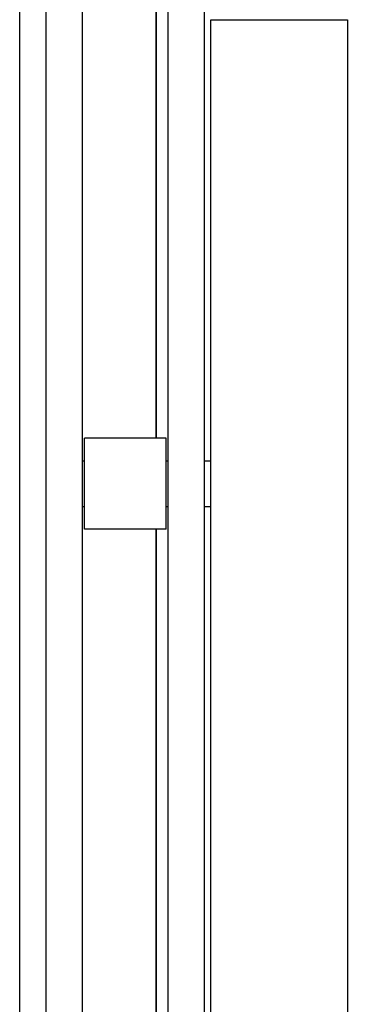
# Model space of a CAD drawing. Extents: x 16 to 3597, y -53 to 1658.
# Tile 15 of 18: x 2790 to 2826, y 1289 to 1397. Entities that reach past the tile are written whole.
import ezdxf

# ---------------------------------------------------------------- set-up
doc = ezdxf.new("R2010")
doc.units = 0
doc.layers.add('KF_SEQUENZA_10_B_FRONT', color=7, linetype='CONTINUOUS')
doc.layers.add('KF_SEQUENZA_10_B_TOP', color=7, linetype='CONTINUOUS')

# ---------------------------------------------------------------- blocks, each defined once
blk = doc.blocks.new('KF_SEQUENZA_10_B_FRONT')
at = {"layer": 'KF_SEQUENZA_10_B_FRONT'}
for p, q in [((-398, -463.65), (-398, -6.35)), ((-395.1, -458.5), (-395.1, -11.5)), ((-391.1, -458.5), (-391.1, -11.5)), ((-381.7, -458.5), (-381.7, -11.5)), ((-377.7, -458.5), (-377.7, -11.5)), ((-383, -307), (-383, -201.5)), ((-383, -201.5), (-383, -307)), ((-377, -261), (-362, -261)), ((-377, -460), (-377, -261)), ((-362, -261), (-362, -455)), ((-390.9, -317), (-390.9, -307)), ((-381.9, -307), (-390.9, -307)), ((-381.9, -317), (-381.9, -307)), ((-391.1, -309.5), (-390.9, -309.5)), ((-381.9, -309.5), (-381.7, -309.5)), ((-377.7, -309.5), (-377, -309.5)), ((-391.1, -314.5), (-390.9, -314.5)), ((-381.9, -314.5), (-381.7, -314.5)), ((-377.7, -314.5), (-377, -314.5)), ((-381.9, -317), (-390.9, -317)), ((-383, -422.5), (-383, -317)), ((-383, -317), (-383, -422.5))]:
    blk.add_line(p, q, dxfattribs=at)

msp = doc.modelspace()

# ---------------------------------------------------------------- block references
at = {"layer": 'KF_SEQUENZA_10_B_TOP'}
msp.add_blockref('KF_SEQUENZA_10_B_FRONT', (3187.52, 1658.2), dxfattribs=at)

doc.saveas('drawing.dxf')
